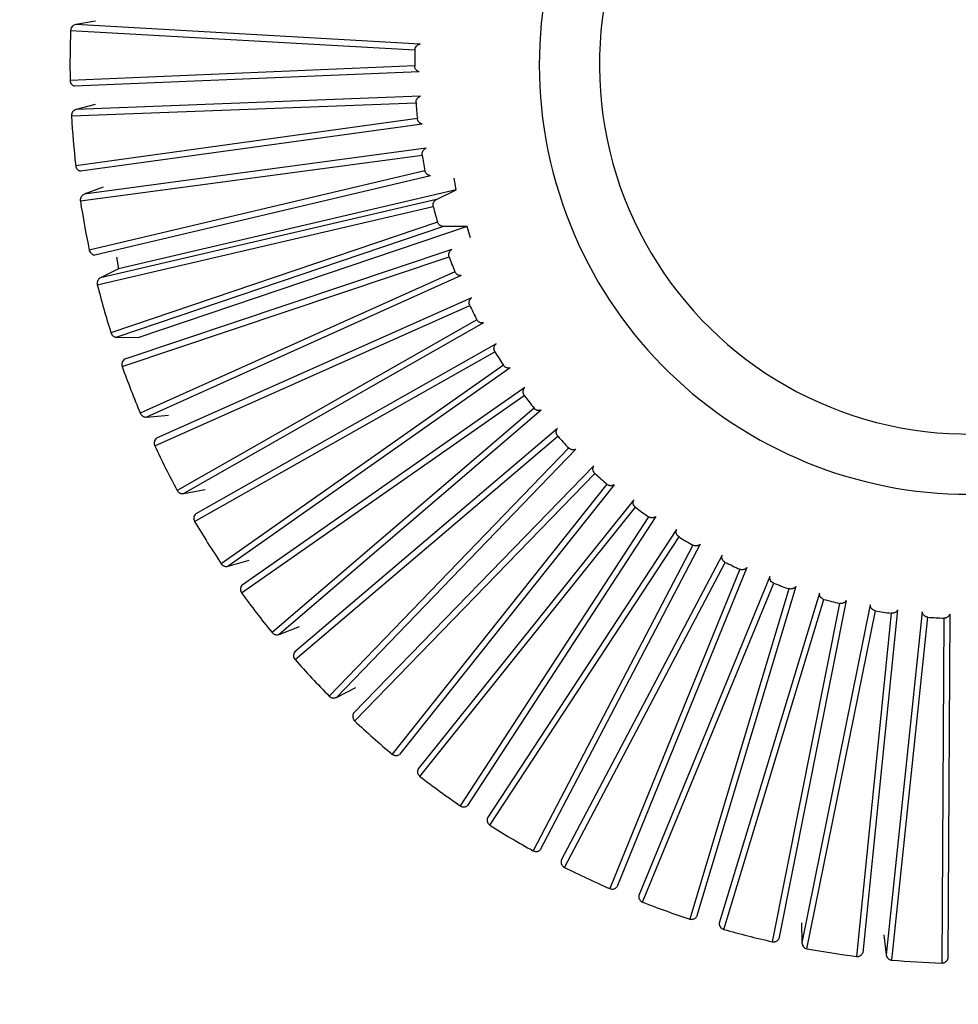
# Model space of a CAD drawing. Header units: millimetres. Extents: x 142 to 1148, y 353 to 845.
# Tile 38 of 139: x 557.128 to 557.89, y 625.348 to 626.147. Entities that reach past the tile are written whole.
import ezdxf

# ---------------------------------------------------------------- set-up
doc = ezdxf.new("R2010")
doc.units = ezdxf.units.MM

msp = doc.modelspace()

# ---------------------------------------------------------------- linework, layer by layer
at = {"color": 7, "linetype": 'Continuous', "lineweight": 25}
for p, q in [((557.18924, 626.1462), (557.17323, 626.14344)), ((557.16905, 626.13871), (557.44868, 626.12278)), ((557.45286, 626.12757), (557.17323, 626.14344)), ((557.44852, 626.10979), (557.16863, 626.09803)), ((557.4521, 626.10502), (557.17221, 626.09334)), ((557.45329, 626.08513), (557.17342, 626.07435)), ((557.16971, 626.06924), (557.44958, 626.07997)), ((557.18909, 626.07862), (557.17342, 626.07435)), ((557.45066, 626.06702), (557.17315, 626.02871)), ((557.45468, 626.06261), (557.17716, 626.02438)), ((557.45774, 626.04293), (557.18017, 626.00559)), ((557.17696, 626.00015), (557.45454, 626.03743)), ((557.45685, 626.02465), (557.18424, 625.96013)), ((557.46127, 626.02064), (557.18865, 625.9562)), ((557.48224, 626.00922), (557.48056, 626.01867)), ((557.19536, 626.01133), (557.18017, 626.00559)), ((557.48224, 626.00922), (557.208, 625.94494)), ((557.46619, 626.00134), (557.48224, 626.00922)), ((557.19074, 625.93206), (557.46353, 625.99556)), ((557.46619, 626.00134), (557.19342, 625.93778)), ((557.46704, 625.98305), (557.2018, 625.89291)), ((557.47182, 625.97949), (557.20656, 625.88942)), ((557.49121, 625.97936), (557.22432, 625.8893)), ((557.49121, 625.97936), (557.47182, 625.97949)), ((557.49378, 625.97011), (557.49121, 625.97936)), ((557.20632, 625.95439), (557.208, 625.94494)), ((557.21094, 625.86559), (557.47645, 625.95474)), ((557.47855, 625.96074), (557.21306, 625.87154)), ((557.208, 625.94494), (557.19342, 625.93778)), ((557.48113, 625.94262), (557.22566, 625.82767)), ((557.48623, 625.93952), (557.23073, 625.82465)), ((557.23736, 625.80134), (557.4932, 625.91532)), ((557.49472, 625.92149), (557.23891, 625.80746)), ((557.49901, 625.9037), (557.25562, 625.765)), ((557.50438, 625.90111), (557.26096, 625.76247)), ((557.20656, 625.88942), (557.22432, 625.8893)), ((557.51454, 625.88397), (557.27073, 625.74614)), ((557.26977, 625.7399), (557.51362, 625.87768)), ((557.52051, 625.86666), (557.29141, 625.70545)), ((557.5261, 625.86459), (557.29696, 625.70344)), ((557.30787, 625.68181), (557.53752, 625.84215)), ((557.53785, 625.8485), (557.30824, 625.68811)), ((557.23073, 625.82465), (557.24843, 625.82622)), ((557.54543, 625.83184), (557.33269, 625.64958)), ((557.55119, 625.8303), (557.3384, 625.6481)), ((557.56441, 625.8154), (557.35109, 625.63392)), ((557.35133, 625.62761), (557.56469, 625.80905)), ((557.57354, 625.79954), (557.37909, 625.59788)), ((557.57942, 625.79856), (557.38492, 625.59695)), ((557.59401, 625.78498), (557.3989, 625.58404)), ((557.39974, 625.57778), (557.59489, 625.77868)), ((557.6046, 625.77005), (557.4302, 625.55083)), ((557.26096, 625.76247), (557.27842, 625.76571)), ((557.61055, 625.76964), (557.43609, 625.55046)), ((557.62636, 625.75751), (557.45123, 625.53893)), ((557.45266, 625.53278), (557.62783, 625.75132)), ((557.63832, 625.74366), (557.48555, 625.50885)), ((557.64428, 625.74381), (557.49145, 625.50904)), ((557.66117, 625.73324), (557.50762, 625.499)), ((557.50963, 625.49302), (557.66323, 625.72722)), ((557.6744, 625.72059), (557.54464, 625.47232)), ((557.68032, 625.72131), (557.55049, 625.47307)), ((557.29696, 625.70344), (557.31404, 625.70833)), ((557.69814, 625.71238), (557.56754, 625.46462)), ((557.57011, 625.45885), (557.70075, 625.70659)), ((557.71251, 625.70105), (557.60693, 625.44157)), ((557.71833, 625.70233), (557.61269, 625.44288)), ((557.73692, 625.69514), (557.63047, 625.43608)), ((557.63357, 625.43058), (557.74007, 625.68962)), ((557.7523, 625.68522), (557.67187, 625.41688)), ((557.75798, 625.68705), (557.67748, 625.41873)), ((557.77716, 625.68166), (557.69582, 625.41366)), ((557.69943, 625.40848), (557.78083, 625.67647)), ((557.79889, 625.67561), (557.74426, 625.40085)), ((557.79342, 625.67325), (557.73886, 625.39848)), ((557.8185, 625.67207), (557.763, 625.39754)), ((557.76709, 625.39273), (557.82265, 625.66725)), ((557.84071, 625.66811), (557.81245, 625.38941)), ((557.86057, 625.66645), (557.83142, 625.38789)), ((557.83548, 625.66524), (557.80729, 625.38653)), ((557.83594, 625.38349), (557.86515, 625.66204)), ((557.87812, 625.66127), (557.87655, 625.38114)), ((557.88306, 625.66462), (557.88141, 625.38449)), ((557.3384, 625.6481), (557.35494, 625.6546)), ((557.38492, 625.59695), (557.40077, 625.60499)), ((557.76255, 625.41378), (557.763, 625.39754)), ((557.82942, 625.40401), (557.83142, 625.38789))]:
    msp.add_line(p, q, dxfattribs=at)
for radius, start, end in [(7.5, 47.812441, 284.545041), (4.5, 54.11887, 284.54504), (2.1, 104.54504, 284.54504), (0.3488, 105.97226, 285.91855), (0.3, 135.51818, 315.5463), (0.73, 177.80958, 181.00267), (0.45, 178.47466, 180.12921), (0.45, 183.9292, 185.58376), (0.73, 183.26413, 186.45722), (0.45, 189.38375, 191.0383), (0.73, 188.71867, 191.91176), (0.45, 194.83829, 196.49285), (0.45, 200.29284, 201.94739), (0.73, 194.17322, 197.36631), (0.45, 205.74739, 207.40194), (0.45, 211.20193, 212.85648), (0.73, 199.62776, 202.82085), (0.45, 216.65648, 218.31103), (0.45, 222.11102, 223.76557), (0.73, 205.08231, 208.2754), (0.45, 227.56557, 229.22012), (0.45, 233.02011, 234.67466), (0.73, 210.53685, 213.72994), (0.45, 238.47466, 240.12921), (0.45, 243.9292, 245.58376), (0.45, 249.38375, 251.0383), (0.73, 215.9914, 219.18449), (0.45, 254.83829, 256.49285), (0.45, 260.29284, 261.94739), (0.45, 265.74739, 267.40194), (0.73, 221.44594, 224.63903), (0.73, 226.90049, 230.09358), (0.73, 232.35503, 235.54813), (0.73, 237.80958, 241.00267), (0.73, 243.26413, 246.45722), (0.73, 248.71867, 251.91176), (0.73, 254.17322, 257.36631), (0.73, 259.62776, 262.82085), (0.73, 265.08231, 268.2754)]:
    msp.add_arc((557.89852, 626.11081), radius, start, end, dxfattribs=at)
for points, knots in [([(557.34797, 628.23277), (557.17974, 628.1763), (556.84795, 628.06492), (556.4302, 627.76252), (556.11018, 627.40654), (555.8955, 627.03177), (555.77152, 626.67784), (555.71517, 626.36758), (555.70197, 626.10351), (555.71651, 625.85725), (555.76117, 625.59622), (555.85463, 625.29358), (556.02223, 624.95181), (556.24073, 624.6616), (556.47543, 624.43644), (556.69125, 624.27392), (556.93904, 624.13249), (557.21518, 624.02047), (557.51349, 623.94504), (557.82517, 623.91277), (558.14116, 623.92243), (558.34667, 623.96676), (558.44908, 623.98884)], [0, 0, 0, 0, 0.077016, 0.151895, 0.221771, 0.284519, 0.338925, 0.384569, 0.421575, 0.453984, 0.491985, 0.5368, 0.591672, 0.657215, 0.694001, 0.73326, 0.77474, 0.818085, 0.862838, 0.908466, 0.954385, 1, 1, 1, 1]), ([(558.32546, 624.46529), (558.2517, 624.44918), (558.0945, 624.41484), (557.83648, 624.40511), (557.54835, 624.4377), (557.29634, 624.51438), (557.09142, 624.61108), (556.87951, 624.73973), (556.63075, 624.95484), (556.39175, 625.28739), (556.23595, 625.67944), (556.18148, 626.09777), (556.22869, 626.50463), (556.36138, 626.86823), (556.55384, 627.16932), (556.77907, 627.40258), (557.01503, 627.57118), (557.24522, 627.68811), (557.39929, 627.73454), (557.47158, 627.75632)], [0, 0, 0, 0, 0.04242, 0.090412, 0.14449, 0.204951, 0.237611, 0.271801, 0.344211, 0.420948, 0.500046, 0.579144, 0.655881, 0.728291, 0.795049, 0.85551, 0.909588, 0.95758, 1, 1, 1, 1]), ([(557.17323, 626.14344), (557.17268, 626.14329), (557.17185, 626.14306), (557.17068, 626.14226), (557.16991, 626.14141), (557.1694, 626.1404), (557.16913, 626.13958), (557.16908, 626.139), (557.16905, 626.13871)], [0, 0, 0, 0, 0.25052, 0.374449, 0.622271, 0.744496, 0.870259, 1, 1, 1, 1]), ([(557.44868, 626.12278), (557.44875, 626.12334), (557.44889, 626.12445), (557.44964, 626.12566), (557.45042, 626.12645), (557.45109, 626.12693), (557.4519, 626.12735), (557.45252, 626.12749), (557.45286, 626.12757)], [0, 0, 0, 0, 0.242288, 0.484535, 0.604969, 0.725398, 0.845823, 1, 1, 1, 1]), ([(557.4521, 626.10502), (557.45184, 626.10512), (557.45131, 626.1053), (557.45059, 626.10575), (557.44995, 626.10629), (557.44941, 626.10693), (557.44899, 626.10765), (557.44862, 626.10859), (557.44856, 626.10933), (557.44852, 626.10979)], [0, 0, 0, 0, 0.131831, 0.263666, 0.394792, 0.525148, 0.654808, 0.783916, 1, 1, 1, 1]), ([(557.16863, 626.09803), (557.1687, 626.09747), (557.16879, 626.09664), (557.16927, 626.09564), (557.16974, 626.09496), (557.17032, 626.09437), (557.17112, 626.09376), (557.17179, 626.0935), (557.17221, 626.09334)], [0, 0, 0, 0, 0.264125, 0.394754, 0.525379, 0.655999, 0.786613, 1, 1, 1, 1]), ([(557.44958, 626.07997), (557.4496, 626.08053), (557.44963, 626.08165), (557.45026, 626.08293), (557.45096, 626.08379), (557.45158, 626.08433), (557.45235, 626.08482), (557.45295, 626.08502), (557.45329, 626.08513)], [0, 0, 0, 0, 0.242288, 0.4845354, 0.6049692, 0.7253981, 0.8458225, 1, 1, 1, 1]), ([(557.17342, 626.07435), (557.17288, 626.07414), (557.17208, 626.07384), (557.17098, 626.07293), (557.17031, 626.07201), (557.16977, 626.07069), (557.16973, 626.06982), (557.16971, 626.06924)], [0, 0, 0, 0, 0.250768, 0.374819, 0.622887, 0.745233, 1, 1, 1, 1]), ([(557.45468, 626.06261), (557.4544, 626.06268), (557.45386, 626.06282), (557.4531, 626.06319), (557.45241, 626.06367), (557.45181, 626.06426), (557.45133, 626.06493), (557.45087, 626.06584), (557.45074, 626.06656), (557.45066, 626.06702)], [0, 0, 0, 0, 0.131831, 0.263666, 0.394792, 0.525148, 0.654808, 0.783916, 1, 1, 1, 1]), ([(557.45454, 626.03743), (557.45451, 626.03799), (557.45443, 626.03911), (557.45494, 626.04044), (557.45555, 626.04136), (557.45612, 626.04197), (557.45684, 626.04252), (557.45742, 626.04278), (557.45774, 626.04293)], [0, 0, 0, 0, 0.242288, 0.484535, 0.604969, 0.725398, 0.845823, 1, 1, 1, 1]), ([(557.17315, 626.02871), (557.17327, 626.02816), (557.17344, 626.02734), (557.17402, 626.02639), (557.17455, 626.02576), (557.17518, 626.02522), (557.17603, 626.02469), (557.17673, 626.0245), (557.17716, 626.02438)], [0, 0, 0, 0, 0.264125, 0.394754, 0.525379, 0.655999, 0.786613, 1, 1, 1, 1]), ([(557.46127, 626.02064), (557.46099, 626.02068), (557.46043, 626.02077), (557.45964, 626.02106), (557.45891, 626.02148), (557.45826, 626.022), (557.45772, 626.02263), (557.45717, 626.02349), (557.45697, 626.0242), (557.45685, 626.02465)], [0, 0, 0, 0, 0.131831, 0.263666, 0.394792, 0.525148, 0.654808, 0.783916, 1, 1, 1, 1]), ([(557.18017, 626.00559), (557.17965, 626.00533), (557.17888, 626.00496), (557.17788, 626.00394), (557.17729, 626.00296), (557.17698, 626.00188), (557.17687, 626.00102), (557.17693, 626.00044), (557.17696, 626.00015)], [0, 0, 0, 0, 0.25052, 0.374449, 0.622271, 0.744496, 0.870259, 1, 1, 1, 1]), ([(557.46353, 625.99556), (557.46344, 625.99612), (557.46326, 625.99722), (557.46363, 625.9986), (557.46416, 625.99957), (557.46467, 626.00023), (557.46533, 626.00085), (557.46588, 626.00116), (557.46619, 626.00134)], [0, 0, 0, 0, 0.242288, 0.484535, 0.604969, 0.725398, 0.845823, 1, 1, 1, 1]), ([(557.47182, 625.97949), (557.47154, 625.9795), (557.47098, 625.97953), (557.47016, 625.97975), (557.46939, 625.98009), (557.4687, 625.98056), (557.46809, 625.98113), (557.46747, 625.98193), (557.4672, 625.98262), (557.46704, 625.98305)], [0, 0, 0, 0, 0.131831, 0.263666, 0.394792, 0.525148, 0.654808, 0.783916, 1, 1, 1, 1]), ([(557.18424, 625.96013), (557.18441, 625.95959), (557.18466, 625.9588), (557.18532, 625.9579), (557.18591, 625.95732), (557.18659, 625.95685), (557.18749, 625.95641), (557.1882, 625.95628), (557.18865, 625.9562)], [0, 0, 0, 0, 0.264125, 0.394754, 0.525379, 0.655999, 0.786613, 1, 1, 1, 1]), ([(557.47645, 625.95474), (557.47631, 625.95528), (557.47603, 625.95636), (557.47627, 625.95777), (557.4767, 625.95879), (557.47715, 625.95949), (557.47775, 625.96017), (557.47826, 625.96053), (557.47855, 625.96074)], [0, 0, 0, 0, 0.242288, 0.484535, 0.604969, 0.725398, 0.845823, 1, 1, 1, 1]), ([(557.48623, 625.93952), (557.48595, 625.93951), (557.48539, 625.93949), (557.48456, 625.93963), (557.48376, 625.9399), (557.48302, 625.94029), (557.48237, 625.9408), (557.48167, 625.94154), (557.48134, 625.9422), (557.48113, 625.94262)], [0, 0, 0, 0, 0.131831, 0.263666, 0.394792, 0.525148, 0.654808, 0.783916, 1, 1, 1, 1]), ([(557.19342, 625.93778), (557.19293, 625.93748), (557.1922, 625.93703), (557.1913, 625.93593), (557.19081, 625.9349), (557.19053, 625.93349), (557.19066, 625.93264), (557.19074, 625.93206)], [0, 0, 0, 0, 0.250768, 0.374819, 0.622887, 0.745233, 1, 1, 1, 1]), ([(557.4932, 625.91532), (557.49301, 625.91585), (557.49262, 625.9169), (557.49273, 625.91832), (557.49306, 625.91938), (557.49344, 625.92012), (557.49397, 625.92086), (557.49445, 625.92126), (557.49472, 625.92149)], [0, 0, 0, 0, 0.242288, 0.484535, 0.604969, 0.725398, 0.845823, 1, 1, 1, 1]), ([(557.50438, 625.90111), (557.5041, 625.90107), (557.50355, 625.90099), (557.5027, 625.90105), (557.50188, 625.90124), (557.50111, 625.90157), (557.50041, 625.90201), (557.49965, 625.90268), (557.49926, 625.90331), (557.49901, 625.9037)], [0, 0, 0, 0, 0.131831, 0.263666, 0.394792, 0.525148, 0.654808, 0.783916, 1, 1, 1, 1]), ([(557.2018, 625.89291), (557.20201, 625.8924), (557.20234, 625.89163), (557.20309, 625.8908), (557.20372, 625.89028), (557.20444, 625.88987), (557.20538, 625.88952), (557.20611, 625.88946), (557.20656, 625.88942)], [0, 0, 0, 0, 0.264125, 0.394754, 0.525379, 0.655999, 0.786613, 1, 1, 1, 1]), ([(557.51362, 625.87768), (557.51337, 625.87818), (557.51289, 625.87919), (557.51286, 625.88062), (557.51309, 625.8817), (557.5134, 625.88248), (557.51386, 625.88326), (557.5143, 625.88371), (557.51454, 625.88397)], [0, 0, 0, 0, 0.242288, 0.484536, 0.604969, 0.725398, 0.845823, 1, 1, 1, 1]), ([(557.21306, 625.87154), (557.2126, 625.87119), (557.21192, 625.87067), (557.21112, 625.86949), (557.21074, 625.86842), (557.21059, 625.867), (557.2108, 625.86616), (557.21094, 625.86559)], [0, 0, 0, 0, 0.250768, 0.374819, 0.622887, 0.745233, 1, 1, 1, 1]), ([(557.5261, 625.86459), (557.52582, 625.86453), (557.52528, 625.8644), (557.52443, 625.86438), (557.5236, 625.86449), (557.5228, 625.86474), (557.52206, 625.86511), (557.52124, 625.86571), (557.52079, 625.8663), (557.52051, 625.86666)], [0, 0, 0, 0, 0.131831, 0.263666, 0.394792, 0.525148, 0.654808, 0.783916, 1, 1, 1, 1]), ([(557.53752, 625.84215), (557.53723, 625.84263), (557.53665, 625.84359), (557.53649, 625.845), (557.53661, 625.8461), (557.53685, 625.8469), (557.53723, 625.84773), (557.53762, 625.84822), (557.53785, 625.8485)], [0, 0, 0, 0, 0.242288, 0.484535, 0.604969, 0.725398, 0.845823, 1, 1, 1, 1]), ([(557.22566, 625.82767), (557.22578, 625.82743), (557.22602, 625.82693), (557.22653, 625.82627), (557.22712, 625.82571), (557.22781, 625.82525), (557.22856, 625.82491), (557.22954, 625.82463), (557.23027, 625.82464), (557.23073, 625.82465)], [0, 0, 0, 0, 0.130513, 0.260922, 0.391328, 0.521729, 0.652126, 0.782518, 1, 1, 1, 1]), ([(557.55119, 625.8303), (557.55092, 625.83021), (557.55039, 625.83003), (557.54955, 625.82993), (557.54871, 625.82997), (557.54789, 625.83014), (557.54712, 625.83044), (557.54624, 625.83096), (557.54574, 625.8315), (557.54543, 625.83184)], [0, 0, 0, 0, 0.131831, 0.263666, 0.394792, 0.525148, 0.654808, 0.783916, 1, 1, 1, 1]), ([(557.56469, 625.80905), (557.56436, 625.8095), (557.56369, 625.8104), (557.56339, 625.81179), (557.56342, 625.8129), (557.56357, 625.81372), (557.56387, 625.81457), (557.56422, 625.8151), (557.56441, 625.8154)], [0, 0, 0, 0, 0.242288, 0.484535, 0.604969, 0.725398, 0.845823, 1, 1, 1, 1]), ([(557.23891, 625.80746), (557.23848, 625.80708), (557.23785, 625.8065), (557.23718, 625.80524), (557.23689, 625.80414), (557.23689, 625.80301), (557.23703, 625.80216), (557.23725, 625.80162), (557.23736, 625.80134)], [0, 0, 0, 0, 0.25052, 0.374449, 0.622271, 0.744496, 0.870259, 1, 1, 1, 1]), ([(557.57942, 625.79856), (557.57917, 625.79844), (557.57866, 625.79821), (557.57783, 625.79803), (557.57699, 625.79799), (557.57616, 625.79808), (557.57536, 625.79831), (557.57444, 625.79874), (557.57389, 625.79923), (557.57354, 625.79954)], [0, 0, 0, 0, 0.131831, 0.263666, 0.394792, 0.525148, 0.654808, 0.783916, 1, 1, 1, 1]), ([(557.59489, 625.77868), (557.59451, 625.7791), (557.59376, 625.77993), (557.59333, 625.78129), (557.59325, 625.7824), (557.59333, 625.78322), (557.59355, 625.78411), (557.59384, 625.78466), (557.59401, 625.78498)], [0, 0, 0, 0, 0.242288, 0.484535, 0.604969, 0.725398, 0.845823, 1, 1, 1, 1]), ([(557.61055, 625.76964), (557.61031, 625.7695), (557.60982, 625.76922), (557.60901, 625.76897), (557.60818, 625.76884), (557.60735, 625.76885), (557.60653, 625.76901), (557.60557, 625.76934), (557.60497, 625.76978), (557.6046, 625.77005)], [0, 0, 0, 0, 0.131831, 0.263666, 0.394792, 0.525148, 0.654808, 0.783916, 1, 1, 1, 1]), ([(557.25562, 625.765), (557.25577, 625.76476), (557.25605, 625.76429), (557.25662, 625.76369), (557.25727, 625.76318), (557.25799, 625.76278), (557.25877, 625.76252), (557.25977, 625.76234), (557.2605, 625.76242), (557.26096, 625.76247)], [0, 0, 0, 0, 0.130513, 0.260922, 0.391328, 0.521729, 0.652126, 0.782518, 1, 1, 1, 1]), ([(557.62783, 625.75132), (557.62742, 625.7517), (557.62659, 625.75246), (557.62604, 625.75377), (557.62585, 625.75487), (557.62585, 625.7557), (557.62598, 625.7566), (557.62622, 625.75718), (557.62636, 625.75751)], [0, 0, 0, 0, 0.242288, 0.484535, 0.604969, 0.725398, 0.845822, 1, 1, 1, 1]), ([(557.27073, 625.74614), (557.27034, 625.74571), (557.26977, 625.74507), (557.26922, 625.74376), (557.26903, 625.74263), (557.26914, 625.74151), (557.26936, 625.74067), (557.26963, 625.74016), (557.26977, 625.7399)], [0, 0, 0, 0, 0.25052, 0.374449, 0.622271, 0.744496, 0.870259, 1, 1, 1, 1]), ([(557.64428, 625.74381), (557.64405, 625.74365), (557.64359, 625.74333), (557.64282, 625.743), (557.642, 625.74279), (557.64117, 625.74272), (557.64034, 625.7428), (557.63936, 625.74304), (557.63872, 625.74342), (557.63832, 625.74366)], [0, 0, 0, 0, 0.131831, 0.263666, 0.394792, 0.525148, 0.654808, 0.783916, 1, 1, 1, 1]), ([(557.66323, 625.72722), (557.66278, 625.72756), (557.66189, 625.72823), (557.66121, 625.72949), (557.66092, 625.73056), (557.66084, 625.73138), (557.66089, 625.73229), (557.66107, 625.7329), (557.66117, 625.73324)], [0, 0, 0, 0, 0.242288, 0.484535, 0.604969, 0.725398, 0.845823, 1, 1, 1, 1]), ([(557.68032, 625.72131), (557.68011, 625.72112), (557.67968, 625.72076), (557.67894, 625.72035), (557.67815, 625.72007), (557.67732, 625.71993), (557.67649, 625.71992), (557.67549, 625.72007), (557.67482, 625.72039), (557.6744, 625.72059)], [0, 0, 0, 0, 0.131831, 0.263666, 0.394792, 0.525148, 0.654808, 0.783916, 1, 1, 1, 1]), ([(557.70075, 625.70659), (557.70028, 625.70689), (557.69933, 625.70747), (557.69853, 625.70866), (557.69814, 625.70969), (557.69798, 625.71051), (557.69794, 625.71142), (557.69807, 625.71204), (557.69814, 625.71238)], [0, 0, 0, 0, 0.242288, 0.484535, 0.604969, 0.725398, 0.845823, 1, 1, 1, 1]), ([(557.29141, 625.70545), (557.29176, 625.70502), (557.29229, 625.70437), (557.29324, 625.70379), (557.294, 625.70347), (557.2948, 625.70328), (557.2958, 625.7032), (557.29651, 625.70335), (557.29696, 625.70344)], [0, 0, 0, 0, 0.264125, 0.394754, 0.525379, 0.655999, 0.786613, 1, 1, 1, 1]), ([(557.71833, 625.70233), (557.71814, 625.70213), (557.71775, 625.70172), (557.71705, 625.70125), (557.71629, 625.70089), (557.71548, 625.70067), (557.71465, 625.70059), (557.71364, 625.70064), (557.71294, 625.70089), (557.71251, 625.70105)], [0, 0, 0, 0, 0.131831, 0.263666, 0.394792, 0.525148, 0.654808, 0.783916, 1, 1, 1, 1]), ([(557.74007, 625.68962), (557.73957, 625.68987), (557.73857, 625.69036), (557.73766, 625.69147), (557.73717, 625.69246), (557.73694, 625.69326), (557.73682, 625.69416), (557.73688, 625.69479), (557.73692, 625.69514)], [0, 0, 0, 0, 0.242288, 0.484535, 0.604969, 0.725398, 0.845823, 1, 1, 1, 1]), ([(557.30824, 625.68811), (557.30789, 625.68765), (557.30738, 625.68696), (557.30695, 625.6856), (557.30688, 625.68447), (557.30714, 625.68306), (557.30758, 625.68231), (557.30787, 625.68181)], [0, 0, 0, 0, 0.250768, 0.374819, 0.622887, 0.745233, 1, 1, 1, 1]), ([(557.75798, 625.68705), (557.7578, 625.68683), (557.75745, 625.68639), (557.7568, 625.68585), (557.75608, 625.68543), (557.75529, 625.68513), (557.75448, 625.68497), (557.75346, 625.68492), (557.75275, 625.68511), (557.7523, 625.68522)], [0, 0, 0, 0, 0.131831, 0.263666, 0.394792, 0.525148, 0.654808, 0.783916, 1, 1, 1, 1]), ([(557.78083, 625.67647), (557.7803, 625.67667), (557.77926, 625.67706), (557.77825, 625.67808), (557.77767, 625.67902), (557.77736, 625.67979), (557.77715, 625.68068), (557.77716, 625.68131), (557.77716, 625.68166)], [0, 0, 0, 0, 0.242288, 0.484535, 0.604969, 0.725398, 0.845823, 1, 1, 1, 1]), ([(557.79889, 625.67561), (557.79874, 625.67537), (557.79843, 625.6749), (557.79783, 625.67431), (557.79716, 625.67381), (557.79641, 625.67344), (557.79561, 625.6732), (557.7946, 625.67306), (557.79387, 625.67318), (557.79342, 625.67325)], [0, 0, 0, 0, 0.131831, 0.263666, 0.394792, 0.525148, 0.654808, 0.783916, 1, 1, 1, 1]), ([(557.82265, 625.66725), (557.82211, 625.6674), (557.82103, 625.66769), (557.81993, 625.6686), (557.81926, 625.66949), (557.81888, 625.67022), (557.81859, 625.67109), (557.81853, 625.67172), (557.8185, 625.67207)], [0, 0, 0, 0, 0.242288, 0.484535, 0.604969, 0.725398, 0.845823, 1, 1, 1, 1]), ([(557.84071, 625.66811), (557.84058, 625.66786), (557.84032, 625.66736), (557.83978, 625.66671), (557.83915, 625.66616), (557.83844, 625.66572), (557.83767, 625.6654), (557.83668, 625.66517), (557.83595, 625.66521), (557.83548, 625.66524)], [0, 0, 0, 0, 0.131831, 0.263666, 0.394792, 0.525148, 0.654808, 0.783916, 1, 1, 1, 1]), ([(557.86515, 625.66204), (557.8646, 625.66214), (557.8635, 625.66233), (557.86232, 625.66314), (557.86157, 625.66395), (557.86112, 625.66465), (557.86075, 625.66548), (557.86063, 625.6661), (557.86057, 625.66645)], [0, 0, 0, 0, 0.242288, 0.484535, 0.604969, 0.725398, 0.845823, 1, 1, 1, 1]), ([(557.88306, 625.66462), (557.88295, 625.66436), (557.88274, 625.66384), (557.88226, 625.66314), (557.88169, 625.66253), (557.88102, 625.66202), (557.88029, 625.66164), (557.87932, 625.66131), (557.87859, 625.66128), (557.87812, 625.66127)], [0, 0, 0, 0, 0.131831, 0.263666, 0.394792, 0.525148, 0.654808, 0.783916, 1, 1, 1, 1]), ([(557.33269, 625.64958), (557.33308, 625.64918), (557.33367, 625.64858), (557.33467, 625.64809), (557.33546, 625.64785), (557.33627, 625.64774), (557.33728, 625.64775), (557.33797, 625.64797), (557.3384, 625.6481)], [0, 0, 0, 0, 0.264125, 0.394754, 0.525379, 0.655999, 0.786613, 1, 1, 1, 1]), ([(557.35109, 625.63392), (557.35079, 625.63342), (557.35035, 625.63269), (557.35005, 625.6313), (557.35009, 625.63016), (557.35048, 625.62878), (557.35099, 625.62808), (557.35133, 625.62761)], [0, 0, 0, 0, 0.250768, 0.374819, 0.622887, 0.745233, 1, 1, 1, 1]), ([(557.37909, 625.59788), (557.37952, 625.59752), (557.38016, 625.59698), (557.3812, 625.59659), (557.38201, 625.59642), (557.38284, 625.59639), (557.38384, 625.5965), (557.38451, 625.59678), (557.38492, 625.59695)], [0, 0, 0, 0, 0.264125, 0.394754, 0.525379, 0.655999, 0.786613, 1, 1, 1, 1]), ([(557.3989, 625.58404), (557.39865, 625.58352), (557.39828, 625.58275), (557.39811, 625.58133), (557.39826, 625.5802), (557.39878, 625.57887), (557.39935, 625.57822), (557.39974, 625.57778)], [0, 0, 0, 0, 0.250768, 0.374819, 0.622887, 0.745233, 1, 1, 1, 1]), ([(557.4302, 625.55083), (557.43042, 625.55066), (557.43086, 625.55033), (557.43161, 625.54998), (557.4324, 625.54975), (557.43322, 625.54965), (557.43404, 625.5497), (557.43504, 625.5499), (557.43569, 625.55024), (557.43609, 625.55046)], [0, 0, 0, 0, 0.130513, 0.260922, 0.391328, 0.521729, 0.652126, 0.782518, 1, 1, 1, 1]), ([(557.45123, 625.53893), (557.45103, 625.53839), (557.45074, 625.53759), (557.45071, 625.53616), (557.45096, 625.53505), (557.45161, 625.53378), (557.45224, 625.53318), (557.45266, 625.53278)], [0, 0, 0, 0, 0.250768, 0.374819, 0.622887, 0.745233, 1, 1, 1, 1]), ([(557.48555, 625.50885), (557.48604, 625.50857), (557.48677, 625.50817), (557.48787, 625.50798), (557.48869, 625.50797), (557.48951, 625.50809), (557.49047, 625.50839), (557.49107, 625.50879), (557.49145, 625.50904)], [0, 0, 0, 0, 0.264125, 0.394754, 0.525379, 0.655998, 0.786613, 1, 1, 1, 1]), ([(557.50762, 625.499), (557.50747, 625.49845), (557.50725, 625.49762), (557.50736, 625.4962), (557.50772, 625.49511), (557.50833, 625.49417), (557.50891, 625.49352), (557.50938, 625.49319), (557.50963, 625.49302)], [0, 0, 0, 0, 0.25052, 0.374449, 0.622271, 0.744496, 0.870259, 1, 1, 1, 1]), ([(557.54464, 625.47232), (557.54515, 625.47209), (557.54592, 625.47176), (557.54703, 625.47168), (557.54785, 625.47174), (557.54865, 625.47194), (557.54958, 625.47233), (557.55014, 625.47279), (557.55049, 625.47307)], [0, 0, 0, 0, 0.264125, 0.394754, 0.525379, 0.655999, 0.786613, 1, 1, 1, 1]), ([(557.56754, 625.46462), (557.56745, 625.46405), (557.56731, 625.4632), (557.56755, 625.4618), (557.56801, 625.46076), (557.56889, 625.45963), (557.56962, 625.45916), (557.57011, 625.45885)], [0, 0, 0, 0, 0.250768, 0.374819, 0.622887, 0.745233, 1, 1, 1, 1]), ([(557.60693, 625.44157), (557.60747, 625.44139), (557.60826, 625.44113), (557.60938, 625.44116), (557.61019, 625.4413), (557.61097, 625.44158), (557.61185, 625.44205), (557.61237, 625.44256), (557.61269, 625.44288)], [0, 0, 0, 0, 0.264125, 0.394754, 0.525379, 0.655999, 0.786613, 1, 1, 1, 1]), ([(557.63047, 625.43608), (557.63043, 625.43551), (557.63037, 625.43465), (557.63074, 625.43328), (557.6313, 625.43228), (557.63228, 625.43124), (557.63305, 625.43085), (557.63357, 625.43058)], [0, 0, 0, 0, 0.250768, 0.374819, 0.622887, 0.745233, 1, 1, 1, 1]), ([(557.67187, 625.41688), (557.67242, 625.41676), (557.67323, 625.41658), (557.67434, 625.41671), (557.67513, 625.41692), (557.67588, 625.41727), (557.67672, 625.41783), (557.67719, 625.41839), (557.67748, 625.41873)], [0, 0, 0, 0, 0.264125, 0.394754, 0.525379, 0.655998, 0.786613, 1, 1, 1, 1]), ([(557.69582, 625.41366), (557.69583, 625.41308), (557.69586, 625.41222), (557.69636, 625.41089), (557.69701, 625.40995), (557.69808, 625.40901), (557.69889, 625.40869), (557.69943, 625.40848)], [0, 0, 0, 0, 0.250768, 0.374819, 0.622887, 0.745233, 1, 1, 1, 1]), ([(557.73886, 625.39848), (557.73941, 625.39841), (557.74024, 625.3983), (557.74133, 625.39854), (557.7421, 625.39883), (557.74281, 625.39925), (557.74359, 625.39988), (557.74401, 625.40048), (557.74426, 625.40085)], [0, 0, 0, 0, 0.264125, 0.394754, 0.525379, 0.655999, 0.786613, 1, 1, 1, 1]), ([(557.763, 625.39754), (557.76307, 625.39697), (557.76318, 625.39612), (557.76381, 625.39484), (557.76454, 625.39397), (557.7657, 625.39313), (557.76653, 625.3929), (557.76709, 625.39273)], [0, 0, 0, 0, 0.250768, 0.374819, 0.622887, 0.745233, 1, 1, 1, 1]), ([(557.80729, 625.38653), (557.80757, 625.38651), (557.80811, 625.38646), (557.80893, 625.38657), (557.80973, 625.38681), (557.81047, 625.38717), (557.81114, 625.38765), (557.81186, 625.38836), (557.81222, 625.389), (557.81245, 625.38941)], [0, 0, 0, 0, 0.130513, 0.260922, 0.391328, 0.521729, 0.652126, 0.782518, 1, 1, 1, 1]), ([(557.83142, 625.38789), (557.83154, 625.38733), (557.83173, 625.38649), (557.83247, 625.38528), (557.83329, 625.38448), (557.83427, 625.38392), (557.83507, 625.38361), (557.83565, 625.38353), (557.83594, 625.38349)], [0, 0, 0, 0, 0.25052, 0.374449, 0.622271, 0.744496, 0.870259, 1, 1, 1, 1]), ([(557.87655, 625.38114), (557.87711, 625.38117), (557.87795, 625.38123), (557.87897, 625.38166), (557.87967, 625.38209), (557.88029, 625.38264), (557.88094, 625.38341), (557.88123, 625.38408), (557.88141, 625.38449)], [0, 0, 0, 0, 0.264125, 0.394754, 0.525379, 0.655999, 0.786613, 1, 1, 1, 1])]:
    msp.add_open_spline(points, degree=3, knots=knots, dxfattribs=at)

doc.saveas('drawing.dxf')
